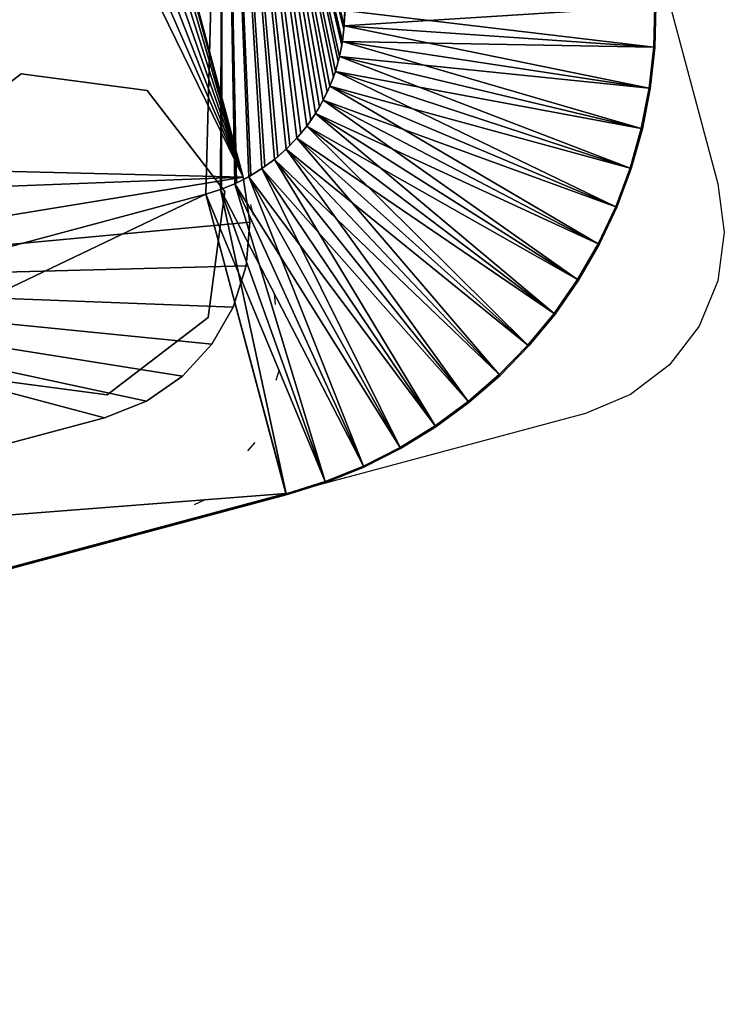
# Model space of a CAD drawing. Header units: inches. Extents: x -211 to 145, y -42 to 108.
# Tile 14 of 222: x -96.6 to -90.24, y -30.08 to -21.19. Entities that reach past the tile are written whole.
import ezdxf

# ---------------------------------------------------------------- set-up
doc = ezdxf.new("R2010")
doc.units = ezdxf.units.IN
doc.header["$MEASUREMENT"] = 0
doc.linetypes.add('Dot', pattern=[6.35, 0, -6.35])
for name, color, linetype in [('A-FURN', 7, 'Continuous'), ('A-FURN-P-TABL', 2, 'Continuous'), ('A-FURN-P-TABL-SUP', 2, 'Continuous'), ('A-FURN-P-TABL-T', 2, 'Continuous')]:
    doc.layers.add(name, color=color, linetype=linetype)
for name, color, linetype, true_color in [('CET color Grey21', 7, 'Continuous', 0x363835), ('CET color Grey26', 7, 'Continuous', 0x434343), ('CET color Grey35', 7, 'Continuous', 0x565a5f)]:
    doc.layers.add(name, color=color, linetype=linetype, true_color=true_color)
doc.styles.add('Arial', font='arial.ttf')

# ---------------------------------------------------------------- blocks, each defined once
blk = doc.blocks.new('*C4')
at = {"layer": 'A-FURN-P-TABL', "linetype": 'Continuous'}
blk.add_lwpolyline([(10.307, -6.5), (-10.307, -6.5), (-10.7452, -6.4423), (-11.1535, -6.2732), (-11.5041, -6.0041), (-11.7732, -5.6535), (-11.9423, -5.2452), (-12, -4.807), (-12, -4.807), (-12, 4.807), (-11.9423, 5.2452), (-11.7732, 5.6535), (-11.5041, 6.0041), (-11.1535, 6.2732), (-10.7452, 6.4423), (-10.307, 6.5), (10.307, 6.5)], dxfattribs=at)
at = {"layer": 'A-FURN-P-TABL-SUP', "linetype": 'Dot'}
blk.add_lwpolyline([(-7.874, -2.5555), (-7.874, 4.7275), (-7.7391, 5.4056), (-7.355, 5.9805), (-6.7801, 6.3646), (-6.102, 6.4995), (-6.102, 6.4995), (-1.988, 6.4995), (-1.988, 4.5305), (-1.8706, 3.8646), (-1.5325, 3.279), (-1.0145, 2.8443), (-0.3791, 2.6131), (0.2971, 2.6131), (0.9325, 2.8443), (1.4505, 3.279), (1.7886, 3.8646), (1.906, 4.5305), (1.906, 6.4995), (6.102, 6.4995)], dxfattribs=at)
at = {"layer": 'A-FURN-P-TABL-T', "linetype": 'Continuous', "style": 'Arial'}
blk.add_attdef('ITEXT', (-4.6654, -10.1244), '', height=2.8, dxfattribs=at).dxf.unprotected_set("ltscale", 0)
blk = doc.blocks.new('*C15')
at = {"layer": 'CET color Grey21', "linetype": 'Continuous'}
mesh = blk.add_polyface(dxfattribs=at)
corners = [(-7.6478, 3.6952, 23.815), (-7.6478, 3.6952, 25), (-7.8791, 6.487, 25), (-7.8791, 6.487, 24.565), (-7.508, 3.701, 23.815), (-7.508, 3.701, 25), (-7.508, 6.5024, 25), (-7.508, 6.5024, 24.565)]
mesh.append_faces([[corners[k] for k in face] for face in [(0, 4, 5, 0), (0, 5, 1, 0), (1, 5, 6, 1), (1, 6, 2, 1), (2, 6, 7, 2), (2, 7, 3, 2), (3, 7, 4, 3), (3, 4, 0, 3)]])
mesh = blk.add_polyface(dxfattribs=at)
corners = [(-7.508, 3.701, 23.815), (-7.508, 3.701, 25), (-7.508, 6.5, 25), (-7.508, 6.5, 24.565), (7.508, 3.701, 23.815), (7.508, 3.701, 25), (7.508, 6.5, 25), (7.508, 6.5, 24.565)]
mesh.append_faces([[corners[k] for k in face] for face in [(0, 4, 5, 0), (0, 5, 1, 0), (1, 5, 6, 1), (1, 6, 2, 1), (2, 6, 7, 2), (2, 7, 3, 2), (3, 7, 4, 3), (3, 4, 0, 3)]])
mesh = blk.add_polyface(dxfattribs=at)
corners = [(-7.9236, 3.6492, 23.815), (-7.9236, 3.6492, 25), (-8.6113, 6.3649, 25), (-8.6113, 6.3649, 24.565), (-7.7867, 3.6779, 23.815), (-7.7867, 3.6779, 25), (-8.2478, 6.4411, 25), (-8.2478, 6.4411, 24.565)]
mesh.append_faces([[corners[k] for k in face] for face in [(0, 4, 5, 0), (0, 5, 1, 0), (1, 5, 6, 1), (1, 6, 2, 1), (2, 6, 7, 2), (2, 7, 3, 2), (3, 7, 4, 3), (3, 4, 0, 3)]])
mesh = blk.add_polyface(dxfattribs=at)
corners = [(-7.7867, 3.6779, 23.815), (-7.7867, 3.6779, 25), (-8.2478, 6.4411, 25), (-8.2478, 6.4411, 24.565), (-7.6478, 3.6952, 23.815), (-7.6478, 3.6952, 25), (-7.8791, 6.487, 25), (-7.8791, 6.487, 24.565)]
mesh.append_faces([[corners[k] for k in face] for face in [(0, 4, 5, 0), (0, 5, 1, 0), (1, 5, 6, 1), (1, 6, 2, 1), (2, 6, 7, 2), (2, 7, 3, 2), (3, 7, 4, 3), (3, 4, 0, 3)]])
mesh = blk.add_polyface(dxfattribs=at)
corners = [(-8.0577, 3.6093, 23.815), (-8.0577, 3.6093, 25), (-8.9673, 6.2589, 25), (-8.9673, 6.2589, 24.565), (-7.9236, 3.6492, 23.815), (-7.9236, 3.6492, 25), (-8.6113, 6.3649, 25), (-8.6113, 6.3649, 24.565)]
mesh.append_faces([[corners[k] for k in face] for face in [(0, 4, 5, 0), (0, 5, 1, 0), (1, 5, 6, 1), (1, 6, 2, 1), (2, 6, 7, 2), (2, 7, 3, 2), (3, 7, 4, 3), (3, 4, 0, 3)]])
mesh = blk.add_polyface(dxfattribs=at)
corners = [(-8.1881, 3.5584, 23.815), (-8.1881, 3.5584, 25), (-9.3134, 6.1238, 25), (-9.3134, 6.1238, 24.565), (-8.0577, 3.6093, 23.815), (-8.0577, 3.6093, 25), (-8.9673, 6.2589, 25), (-8.9673, 6.2589, 24.565)]
mesh.append_faces([[corners[k] for k in face] for face in [(0, 4, 5, 0), (0, 5, 1, 0), (1, 5, 6, 1), (1, 6, 2, 1), (2, 6, 7, 2), (2, 7, 3, 2), (3, 7, 4, 3), (3, 4, 0, 3)]])
mesh = blk.add_polyface(dxfattribs=at)
corners = [(-8.3138, 3.4969, 23.815), (-8.3138, 3.4969, 25), (-9.6471, 5.9607, 25), (-9.6471, 5.9607, 24.565), (-8.1881, 3.5584, 23.815), (-8.1881, 3.5584, 25), (-9.3134, 6.1238, 25), (-9.3134, 6.1238, 24.565)]
mesh.append_faces([[corners[k] for k in face] for face in [(0, 4, 5, 0), (0, 5, 1, 0), (1, 5, 6, 1), (1, 6, 2, 1), (2, 6, 7, 2), (2, 7, 3, 2), (3, 7, 4, 3), (3, 4, 0, 3)]])
mesh = blk.add_polyface(dxfattribs=at)
corners = [(-8.434, 3.4253, 23.815), (-8.434, 3.4253, 25), (-9.9662, 5.7706, 25), (-9.9662, 5.7706, 24.565), (-8.3138, 3.4969, 23.815), (-8.3138, 3.4969, 25), (-9.6471, 5.9607, 25), (-9.6471, 5.9607, 24.565)]
mesh.append_faces([[corners[k] for k in face] for face in [(0, 4, 5, 0), (0, 5, 1, 0), (1, 5, 6, 1), (1, 6, 2, 1), (2, 6, 7, 2), (2, 7, 3, 2), (3, 7, 4, 3), (3, 4, 0, 3)]])
mesh = blk.add_polyface(dxfattribs=at)
corners = [(-8.5479, 3.344, 23.815), (-8.5479, 3.344, 25), (-10.2685, 5.5547, 25), (-10.2685, 5.5547, 24.565), (-8.434, 3.4253, 23.815), (-8.434, 3.4253, 25), (-9.9662, 5.7706, 25), (-9.9662, 5.7706, 24.565)]
mesh.append_faces([[corners[k] for k in face] for face in [(0, 4, 5, 0), (0, 5, 1, 0), (1, 5, 6, 1), (1, 6, 2, 1), (2, 6, 7, 2), (2, 7, 3, 2), (3, 7, 4, 3), (3, 4, 0, 3)]])
mesh = blk.add_polyface(dxfattribs=at)
corners = [(-8.6546, 3.2536, 23.815), (-8.6546, 3.2536, 25), (-10.552, 5.3146, 25), (-10.552, 5.3146, 24.565), (-8.5479, 3.344, 23.815), (-8.5479, 3.344, 25), (-10.2685, 5.5547, 25), (-10.2685, 5.5547, 24.565)]
mesh.append_faces([[corners[k] for k in face] for face in [(0, 4, 5, 0), (0, 5, 1, 0), (1, 5, 6, 1), (1, 6, 2, 1), (2, 6, 7, 2), (2, 7, 3, 2), (3, 7, 4, 3), (3, 4, 0, 3)]])
mesh = blk.add_polyface(dxfattribs=at)
corners = [(-8.7536, 3.1546, 23.815), (-8.7536, 3.1546, 25), (-10.8146, 5.052, 25), (-10.8146, 5.052, 24.565), (-8.6546, 3.2536, 23.815), (-8.6546, 3.2536, 25), (-10.552, 5.3146, 25), (-10.552, 5.3146, 24.565)]
mesh.append_faces([[corners[k] for k in face] for face in [(0, 4, 5, 0), (0, 5, 1, 0), (1, 5, 6, 1), (1, 6, 2, 1), (2, 6, 7, 2), (2, 7, 3, 2), (3, 7, 4, 3), (3, 4, 0, 3)]])
mesh = blk.add_polyface(dxfattribs=at)
corners = [(-8.844, 3.0479, 23.815), (-8.844, 3.0479, 25), (-11.0547, 4.7685, 25), (-11.0547, 4.7685, 24.565), (-8.7536, 3.1546, 23.815), (-8.7536, 3.1546, 25), (-10.8146, 5.052, 25), (-10.8146, 5.052, 24.565)]
mesh.append_faces([[corners[k] for k in face] for face in [(0, 4, 5, 0), (0, 5, 1, 0), (1, 5, 6, 1), (1, 6, 2, 1), (2, 6, 7, 2), (2, 7, 3, 2), (3, 7, 4, 3), (3, 4, 0, 3)]])
mesh = blk.add_polyface(dxfattribs=at)
corners = [(-8.9253, 2.934, 23.815), (-8.9253, 2.934, 25), (-11.2706, 4.4662, 25), (-11.2706, 4.4662, 24.565), (-8.844, 3.0479, 23.815), (-8.844, 3.0479, 25), (-11.0547, 4.7685, 25), (-11.0547, 4.7685, 24.565)]
mesh.append_faces([[corners[k] for k in face] for face in [(0, 4, 5, 0), (0, 5, 1, 0), (1, 5, 6, 1), (1, 6, 2, 1), (2, 6, 7, 2), (2, 7, 3, 2), (3, 7, 4, 3), (3, 4, 0, 3)]])
mesh = blk.add_polyface(dxfattribs=at)
corners = [(-8.9969, 2.8138, 23.815), (-8.9969, 2.8138, 25), (-11.4607, 4.1471, 25), (-11.4607, 4.1471, 24.565), (-8.9253, 2.934, 23.815), (-8.9253, 2.934, 25), (-11.2706, 4.4662, 25), (-11.2706, 4.4662, 24.565)]
mesh.append_faces([[corners[k] for k in face] for face in [(0, 4, 5, 0), (0, 5, 1, 0), (1, 5, 6, 1), (1, 6, 2, 1), (2, 6, 7, 2), (2, 7, 3, 2), (3, 7, 4, 3), (3, 4, 0, 3)]])
mesh = blk.add_polyface(dxfattribs=at)
corners = [(-9.0584, 2.6881, 23.815), (-9.0584, 2.6881, 25), (-11.6238, 3.8134, 25), (-11.6238, 3.8134, 24.565), (-8.9969, 2.8138, 23.815), (-8.9969, 2.8138, 25), (-11.4607, 4.1471, 25), (-11.4607, 4.1471, 24.565)]
mesh.append_faces([[corners[k] for k in face] for face in [(0, 4, 5, 0), (0, 5, 1, 0), (1, 5, 6, 1), (1, 6, 2, 1), (2, 6, 7, 2), (2, 7, 3, 2), (3, 7, 4, 3), (3, 4, 0, 3)]])
mesh = blk.add_polyface(dxfattribs=at)
corners = [(-9.1093, 2.5577, 23.815), (-9.1093, 2.5577, 25), (-11.7589, 3.4673, 25), (-11.7589, 3.4673, 24.565), (-9.0584, 2.6881, 23.815), (-9.0584, 2.6881, 25), (-11.6238, 3.8134, 25), (-11.6238, 3.8134, 24.565)]
mesh.append_faces([[corners[k] for k in face] for face in [(0, 4, 5, 0), (0, 5, 1, 0), (1, 5, 6, 1), (1, 6, 2, 1), (2, 6, 7, 2), (2, 7, 3, 2), (3, 7, 4, 3), (3, 4, 0, 3)]])
mesh = blk.add_polyface(dxfattribs=at)
corners = [(-9.201, -2.008, 25), (-9.1952, -2.1478, 25), (-9.1779, -2.2867, 25), (-9.1492, -2.4236, 25), (-9.1093, -2.5577, 25), (-9.0584, -2.6881, 25), (-8.9969, -2.8138, 25), (-8.9253, -2.934, 25), (-8.844, -3.0479, 25), (-8.7536, -3.1546, 25), (-8.6546, -3.2536, 25), (-8.5479, -3.344, 25), (-8.434, -3.4253, 25), (-8.3138, -3.4969, 25), (-8.1881, -3.5584, 25), (-8.0577, -3.6093, 25), (-7.9236, -3.6492, 25), (-7.7867, -3.6779, 25), (-7.6478, -3.6952, 25), (-7.508, -3.701, 25), (7.508, -3.701, 25), (7.6478, -3.6952, 25), (7.7867, -3.6779, 25), (7.9236, -3.6492, 25), (8.0577, -3.6093, 25), (8.1881, -3.5584, 25), (8.3138, -3.4969, 25), (8.434, -3.4253, 25), (8.5479, -3.344, 25), (8.6546, -3.2536, 25), (8.7536, -3.1546, 25), (8.844, -3.0479, 25), (8.9253, -2.934, 25), (8.9969, -2.8138, 25), (9.0584, -2.6881, 25), (9.1093, -2.5577, 25), (9.1492, -2.4236, 25), (9.1779, -2.2867, 25), (9.1952, -2.1478, 25), (9.201, -2.008, 25), (9.201, 2.008, 25), (9.1952, 2.1478, 25), (9.1779, 2.2867, 25), (9.1492, 2.4236, 25), (9.1093, 2.5577, 25), (9.0584, 2.6881, 25), (8.9969, 2.8138, 25), (8.9253, 2.934, 25), (8.844, 3.0479, 25), (8.7536, 3.1546, 25), (8.6546, 3.2536, 25), (8.5479, 3.344, 25), (8.434, 3.4253, 25), (8.3138, 3.4969, 25), (8.1881, 3.5584, 25), (8.0577, 3.6093, 25), (7.9236, 3.6492, 25), (7.7867, 3.6779, 25), (7.6478, 3.6952, 25), (7.508, 3.701, 25), (-7.508, 3.701, 25), (-7.6478, 3.6952, 25), (-7.7867, 3.6779, 25), (-7.9236, 3.6492, 25), (-8.0577, 3.6093, 25), (-8.1881, 3.5584, 25), (-8.3138, 3.4969, 25), (-8.434, 3.4253, 25), (-8.5479, 3.344, 25), (-8.6546, 3.2536, 25), (-8.7536, 3.1546, 25), (-8.844, 3.0479, 25), (-8.9253, 2.934, 25), (-8.9969, 2.8138, 25), (-9.0584, 2.6881, 25), (-9.1093, 2.5577, 25), (-9.1492, 2.4236, 25), (-9.1779, 2.2867, 25), (-9.1952, 2.1478, 25), (-9.201, 2.008, 25)]
mesh.append_faces([[corners[k] for k in face] for face in [(0, 1, 2, 0), (0, 2, 3, 0), (0, 3, 4, 0), (0, 4, 5, 0), (0, 5, 6, 0), (0, 6, 7, 0), (0, 7, 8, 0), (0, 8, 9, 0), (0, 9, 10, 0), (0, 10, 11, 0), (0, 11, 12, 0), (0, 12, 13, 0), (0, 13, 14, 0), (0, 14, 15, 0), (0, 15, 16, 0), (0, 16, 17, 0), (0, 17, 18, 0), (0, 18, 19, 0), (0, 19, 20, 0), (0, 20, 21, 0), (0, 21, 22, 0), (0, 22, 23, 0), (0, 23, 24, 0), (0, 24, 25, 0), (0, 25, 26, 0), (0, 26, 27, 0), (0, 27, 28, 0), (0, 28, 29, 0), (0, 29, 30, 0), (0, 30, 31, 0), (0, 31, 32, 0), (0, 32, 33, 0), (0, 33, 34, 0), (0, 34, 35, 0), (0, 35, 36, 0), (0, 36, 37, 0), (0, 37, 38, 0), (0, 38, 39, 0), (0, 39, 40, 0), (0, 40, 41, 0), (0, 41, 42, 0), (0, 42, 43, 0), (0, 43, 44, 0), (0, 44, 45, 0), (0, 45, 46, 0), (0, 46, 47, 0), (0, 47, 48, 0), (0, 48, 49, 0), (0, 49, 50, 0), (0, 50, 51, 0), (0, 51, 52, 0), (0, 52, 53, 0), (0, 53, 54, 0), (0, 54, 55, 0), (0, 55, 56, 0), (0, 56, 57, 0), (0, 57, 58, 0), (0, 58, 59, 0), (0, 59, 60, 0), (0, 60, 61, 0), (0, 61, 62, 0), (0, 62, 63, 0), (0, 63, 64, 0), (0, 64, 65, 0), (0, 65, 66, 0), (0, 66, 67, 0), (0, 67, 68, 0), (0, 68, 69, 0), (0, 69, 70, 0), (0, 70, 71, 0), (0, 71, 72, 0), (0, 72, 73, 0), (0, 73, 74, 0), (0, 74, 75, 0), (0, 75, 76, 0), (0, 76, 77, 0), (0, 77, 78, 0), (0, 78, 79, 0)]])
mesh = blk.add_polyface(dxfattribs=at)
corners = [(-9.201, -2.008, 23.815), (-9.1946, -2.1556, 23.815), (-9.1753, -2.302, 23.815), (-9.1433, -2.4462, 23.815), (-9.0989, -2.587, 23.815), (-9.0424, -2.7235, 23.815), (-8.9742, -2.8545, 23.815), (-8.8948, -2.9791, 23.815), (-8.8049, -3.0962, 23.815), (-8.7051, -3.2051, 23.815), (-8.5962, -3.3049, 23.815), (-8.4791, -3.3948, 23.815), (-8.3545, -3.4742, 23.815), (-8.2235, -3.5424, 23.815), (-8.087, -3.5989, 23.815), (-7.9462, -3.6433, 23.815), (-7.802, -3.6753, 23.815), (-7.6556, -3.6946, 23.815), (-7.508, -3.701, 23.815), (7.508, -3.701, 23.815), (7.6556, -3.6946, 23.815), (7.802, -3.6753, 23.815), (7.9462, -3.6433, 23.815), (8.087, -3.5989, 23.815), (8.2235, -3.5424, 23.815), (8.3545, -3.4742, 23.815), (8.4791, -3.3948, 23.815), (8.5962, -3.3049, 23.815), (8.7051, -3.2051, 23.815), (8.8049, -3.0962, 23.815), (8.8948, -2.9791, 23.815), (8.9742, -2.8545, 23.815), (9.0424, -2.7235, 23.815), (9.0989, -2.587, 23.815), (9.1433, -2.4462, 23.815), (9.1753, -2.302, 23.815), (9.1946, -2.1556, 23.815), (9.201, -2.008, 23.815), (9.201, 2.008, 23.815), (9.1946, 2.1556, 23.815), (9.1753, 2.302, 23.815), (9.1433, 2.4462, 23.815), (9.0989, 2.587, 23.815), (9.0424, 2.7235, 23.815), (8.9742, 2.8545, 23.815), (8.8948, 2.9791, 23.815), (8.8049, 3.0962, 23.815), (8.7051, 3.2051, 23.815), (8.5962, 3.3049, 23.815), (8.4791, 3.3948, 23.815), (8.3545, 3.4742, 23.815), (8.2235, 3.5424, 23.815), (8.087, 3.5989, 23.815), (7.9462, 3.6433, 23.815), (7.802, 3.6753, 23.815), (7.6556, 3.6946, 23.815), (7.508, 3.701, 23.815), (-7.508, 3.701, 23.815), (-7.6556, 3.6946, 23.815), (-7.802, 3.6753, 23.815), (-7.9462, 3.6433, 23.815), (-8.087, 3.5989, 23.815), (-8.2235, 3.5424, 23.815), (-8.3545, 3.4742, 23.815), (-8.4791, 3.3948, 23.815), (-8.5962, 3.3049, 23.815), (-8.7051, 3.2051, 23.815), (-8.8049, 3.0962, 23.815), (-8.8948, 2.9791, 23.815), (-8.9742, 2.8545, 23.815), (-9.0424, 2.7235, 23.815), (-9.0989, 2.587, 23.815), (-9.1433, 2.4462, 23.815), (-9.1753, 2.302, 23.815), (-9.1946, 2.1556, 23.815), (-9.201, 2.008, 23.815)]
mesh.append_faces([[corners[k] for k in face] for face in [(0, 2, 1, 0), (0, 3, 2, 0), (0, 4, 3, 0), (0, 5, 4, 0), (0, 6, 5, 0), (0, 7, 6, 0), (0, 8, 7, 0), (0, 9, 8, 0), (0, 10, 9, 0), (0, 11, 10, 0), (0, 12, 11, 0), (0, 13, 12, 0), (0, 14, 13, 0), (0, 15, 14, 0), (0, 16, 15, 0), (0, 17, 16, 0), (0, 18, 17, 0), (0, 19, 18, 0), (0, 20, 19, 0), (0, 21, 20, 0), (0, 22, 21, 0), (0, 23, 22, 0), (0, 24, 23, 0), (0, 25, 24, 0), (0, 26, 25, 0), (0, 27, 26, 0), (0, 28, 27, 0), (0, 29, 28, 0), (0, 30, 29, 0), (0, 31, 30, 0), (0, 32, 31, 0), (0, 33, 32, 0), (0, 34, 33, 0), (0, 35, 34, 0), (0, 36, 35, 0), (0, 37, 36, 0), (0, 38, 37, 0), (0, 39, 38, 0), (0, 40, 39, 0), (0, 41, 40, 0), (0, 42, 41, 0), (0, 43, 42, 0), (0, 44, 43, 0), (0, 45, 44, 0), (0, 46, 45, 0), (0, 47, 46, 0), (0, 48, 47, 0), (0, 49, 48, 0), (0, 50, 49, 0), (0, 51, 50, 0), (0, 52, 51, 0), (0, 53, 52, 0), (0, 54, 53, 0), (0, 55, 54, 0), (0, 56, 55, 0), (0, 57, 56, 0), (0, 58, 57, 0), (0, 59, 58, 0), (0, 60, 59, 0), (0, 61, 60, 0), (0, 62, 61, 0), (0, 63, 62, 0), (0, 64, 63, 0), (0, 65, 64, 0), (0, 66, 65, 0), (0, 67, 66, 0), (0, 68, 67, 0), (0, 69, 68, 0), (0, 70, 69, 0), (0, 71, 70, 0), (0, 72, 71, 0), (0, 73, 72, 0), (0, 74, 73, 0), (0, 75, 74, 0)]])
mesh = blk.add_polyface(dxfattribs=at)
corners = [(-9.1492, 2.4236, 23.815), (-9.1492, 2.4236, 25), (-11.8649, 3.1113, 25), (-11.8649, 3.1113, 24.565), (-9.1093, 2.5577, 23.815), (-9.1093, 2.5577, 25), (-11.7589, 3.4673, 25), (-11.7589, 3.4673, 24.565)]
mesh.append_faces([[corners[k] for k in face] for face in [(0, 4, 5, 0), (0, 5, 1, 0), (1, 5, 6, 1), (1, 6, 2, 1), (2, 6, 7, 2), (2, 7, 3, 2), (3, 7, 4, 3), (3, 4, 0, 3)]])
at = {"layer": 'CET color Grey26', "linetype": 'Continuous'}
mesh = blk.add_polyface(dxfattribs=at)
corners = [(-8.2494, 6.451, 25), (-8.2494, 6.451, 24.565), (-7.88, 6.497, 25), (-7.88, 6.497, 24.565)]
mesh.append_faces([[corners[k] for k in face] for face in [(0, 2, 3, 0), (0, 3, 1, 0)]])
mesh = blk.add_polyface(dxfattribs=at)
corners = [(-7.88, 6.497, 25), (-7.88, 6.497, 24.565), (-7.508, 6.5124, 25), (-7.508, 6.5124, 24.565)]
mesh.append_faces([[corners[k] for k in face] for face in [(0, 2, 3, 0), (0, 3, 1, 0)]])
mesh = blk.add_polyface(dxfattribs=at)
corners = [(-7.508, 6.51, 25), (-7.508, 6.51, 24.565), (7.508, 6.51, 25), (7.508, 6.51, 24.565)]
mesh.append_faces([[corners[k] for k in face] for face in [(0, 2, 3, 0), (0, 3, 1, 0)]])
mesh = blk.add_polyface(dxfattribs=at)
corners = [(-8.6138, 6.3746, 25), (-8.6138, 6.3746, 24.565), (-8.2494, 6.451, 25), (-8.2494, 6.451, 24.565)]
mesh.append_faces([[corners[k] for k in face] for face in [(0, 2, 3, 0), (0, 3, 1, 0)]])
mesh = blk.add_polyface(dxfattribs=at)
corners = [(-8.9706, 6.2683, 25), (-8.9706, 6.2683, 24.565), (-8.6138, 6.3746, 25), (-8.6138, 6.3746, 24.565)]
mesh.append_faces([[corners[k] for k in face] for face in [(0, 2, 3, 0), (0, 3, 1, 0)]])
mesh = blk.add_polyface(dxfattribs=at)
corners = [(-9.3174, 6.133, 25), (-9.3174, 6.133, 24.565), (-8.9706, 6.2683, 25), (-8.9706, 6.2683, 24.565)]
mesh.append_faces([[corners[k] for k in face] for face in [(0, 2, 3, 0), (0, 3, 1, 0)]])
mesh = blk.add_polyface(dxfattribs=at)
corners = [(-9.6519, 5.9695, 25), (-9.6519, 5.9695, 24.565), (-9.3174, 6.133, 25), (-9.3174, 6.133, 24.565)]
mesh.append_faces([[corners[k] for k in face] for face in [(0, 2, 3, 0), (0, 3, 1, 0)]])
mesh = blk.add_polyface(dxfattribs=at)
corners = [(-9.9717, 5.7789, 25), (-9.9717, 5.7789, 24.565), (-9.6519, 5.9695, 25), (-9.6519, 5.9695, 24.565)]
mesh.append_faces([[corners[k] for k in face] for face in [(0, 2, 3, 0), (0, 3, 1, 0)]])
mesh = blk.add_polyface(dxfattribs=at)
corners = [(-10.2747, 5.5626, 25), (-10.2747, 5.5626, 24.565), (-9.9717, 5.7789, 25), (-9.9717, 5.7789, 24.565)]
mesh.append_faces([[corners[k] for k in face] for face in [(0, 2, 3, 0), (0, 3, 1, 0)]])
mesh = blk.add_polyface(dxfattribs=at)
corners = [(-10.5587, 5.322, 25), (-10.5587, 5.322, 24.565), (-10.2747, 5.5626, 25), (-10.2747, 5.5626, 24.565)]
mesh.append_faces([[corners[k] for k in face] for face in [(0, 2, 3, 0), (0, 3, 1, 0)]])
mesh = blk.add_polyface(dxfattribs=at)
corners = [(-10.822, 5.0587, 25), (-10.822, 5.0587, 24.565), (-10.5587, 5.322, 25), (-10.5587, 5.322, 24.565)]
mesh.append_faces([[corners[k] for k in face] for face in [(0, 2, 3, 0), (0, 3, 1, 0)]])
mesh = blk.add_polyface(dxfattribs=at)
corners = [(-11.0626, 4.7747, 25), (-11.0626, 4.7747, 24.565), (-10.822, 5.0587, 25), (-10.822, 5.0587, 24.565)]
mesh.append_faces([[corners[k] for k in face] for face in [(0, 2, 3, 0), (0, 3, 1, 0)]])
mesh = blk.add_polyface(dxfattribs=at)
corners = [(-11.2789, 4.4717, 25), (-11.2789, 4.4717, 24.565), (-11.0626, 4.7747, 25), (-11.0626, 4.7747, 24.565)]
mesh.append_faces([[corners[k] for k in face] for face in [(0, 2, 3, 0), (0, 3, 1, 0)]])
mesh = blk.add_polyface(dxfattribs=at)
corners = [(-11.4695, 4.1519, 25), (-11.4695, 4.1519, 24.565), (-11.2789, 4.4717, 25), (-11.2789, 4.4717, 24.565)]
mesh.append_faces([[corners[k] for k in face] for face in [(0, 2, 3, 0), (0, 3, 1, 0)]])
mesh = blk.add_polyface(dxfattribs=at)
corners = [(-11.633, 3.8174, 25), (-11.633, 3.8174, 24.565), (-11.4695, 4.1519, 25), (-11.4695, 4.1519, 24.565)]
mesh.append_faces([[corners[k] for k in face] for face in [(0, 2, 3, 0), (0, 3, 1, 0)]])
mesh = blk.add_polyface(dxfattribs=at)
corners = [(-11.7683, 3.4706, 25), (-11.7683, 3.4706, 24.565), (-11.633, 3.8174, 25), (-11.633, 3.8174, 24.565)]
mesh.append_faces([[corners[k] for k in face] for face in [(0, 2, 3, 0), (0, 3, 1, 0)]])
mesh = blk.add_polyface(dxfattribs=at)
corners = [(-11.8746, 3.1138, 25), (-11.8746, 3.1138, 24.565), (-11.7683, 3.4706, 25), (-11.7683, 3.4706, 24.565)]
mesh.append_faces([[corners[k] for k in face] for face in [(0, 2, 3, 0), (0, 3, 1, 0)]])
at = {"layer": 'CET color Grey35', "linetype": 'Continuous'}
mesh = blk.add_polyface(dxfattribs=at)
corners = [(7.8742, 3.6415, 0.6707), (7.8273, 4.0475, 0.6707), (7.6939, 4.4204, 0.6707), (7.4846, 4.7494, 0.6707), (7.2101, 5.0239, 0.6707), (6.8811, 5.2333, 0.6707), (6.5082, 5.3667, 0.6707), (6.1022, 5.4135, 0.6707), (-6.1018, 5.4135, 0.6707), (-6.5079, 5.3667, 0.6707), (-6.8807, 5.2333, 0.6707), (-7.2098, 5.0239, 0.6707), (-7.4843, 4.7494, 0.6707), (-7.6936, 4.4204, 0.6707), (-7.827, 4.0475, 0.6707), (-7.8738, 3.6415, 0.6707), (-7.8738, -3.6415, 0.6707), (-7.827, -4.0475, 0.6707), (-7.6936, -4.4204, 0.6707), (-7.4843, -4.7494, 0.6707), (-7.2098, -5.0239, 0.6707), (-6.8807, -5.2332, 0.6707), (-6.5079, -5.3666, 0.6707), (-6.1018, -5.4135, 0.6707), (6.1022, -5.4135, 0.6707), (6.5082, -5.3666, 0.6707), (6.8811, -5.2332, 0.6707), (7.2101, -5.0239, 0.6707), (7.4846, -4.7494, 0.6707), (7.6939, -4.4204, 0.6707), (7.8273, -4.0475, 0.6707), (7.8742, -3.6415, 0.6707), (-0.394, 1.4563, 0.6707), (1.187, 1.6675, 0.6707), (1.9881, 3.05, 0.6707), (1.7752, 2.2548, 0.6707), (1.9887, 5.4135, 0.6707), (0.3939, 1.4567, 0.6707), (-1.9868, 5.4135, 0.6707), (-1.9879, 3.0507, 0.6707), (-1.7749, 2.2539, 0.6707), (-1.1915, 1.671, 0.6707), (7.8742, 3.6415, 0.2957), (7.8273, 4.0475, 0.2957), (7.6939, 4.4204, 0.2957), (7.4846, 4.7494, 0.2957), (7.2101, 5.0239, 0.2957), (6.8811, 5.2333, 0.2957), (6.5082, 5.3667, 0.2957), (6.1022, 5.4135, 0.2957), (-6.1018, 5.4135, 0.2957), (-6.5079, 5.3667, 0.2957), (-6.8807, 5.2333, 0.2957), (-7.2098, 5.0239, 0.2957), (-7.4843, 4.7494, 0.2957), (-7.6936, 4.4204, 0.2957), (-7.827, 4.0475, 0.2957), (-7.8738, 3.6415, 0.2957), (-7.8738, -3.6415, 0.2957), (-7.827, -4.0475, 0.2957), (-7.6936, -4.4204, 0.2957), (-7.4843, -4.7494, 0.2957), (-7.2098, -5.0239, 0.2957), (-6.8807, -5.2332, 0.2957), (-6.5079, -5.3666, 0.2957), (-6.1018, -5.4135, 0.2957), (6.1022, -5.4135, 0.2957), (6.5082, -5.3666, 0.2957), (6.8811, -5.2332, 0.2957), (7.2101, -5.0239, 0.2957), (7.4846, -4.7494, 0.2957), (7.6939, -4.4204, 0.2957), (7.8273, -4.0475, 0.2957), (7.8742, -3.6415, 0.2957), (-0.394, 1.4563, 0.2957), (1.187, 1.6675, 0.2957), (1.9881, 3.05, 0.2957), (1.7752, 2.2548, 0.2957), (1.9887, 5.4135, 0.2957), (0.3939, 1.4567, 0.2957), (-1.9868, 5.4135, 0.2957), (-1.9879, 3.0507, 0.2957), (-1.7749, 2.2539, 0.2957), (-1.1915, 1.671, 0.2957)]
mesh.append_faces([[corners[k] for k in face] for face in [(39, 38, 8, 39), (39, 8, 9, 39), (39, 9, 10, 39), (39, 10, 11, 39), (39, 11, 12, 39), (39, 12, 13, 39), (39, 13, 14, 39), (39, 14, 15, 39), (15, 40, 39, 15), (15, 16, 17, 15), (15, 17, 18, 15), (15, 18, 19, 15), (15, 19, 20, 15), (15, 20, 21, 15), (15, 21, 22, 15), (15, 22, 23, 15), (15, 23, 41, 15), (15, 41, 40, 15), (23, 32, 41, 23), (23, 24, 37, 23), (23, 37, 32, 23), (24, 33, 37, 24), (24, 35, 33, 24), (24, 34, 35, 24), (24, 25, 26, 24), (24, 26, 27, 24), (24, 27, 28, 24), (24, 28, 29, 24), (24, 29, 30, 24), (24, 30, 31, 24), (24, 31, 0, 24), (24, 0, 1, 24), (24, 1, 2, 24), (24, 2, 3, 24), (24, 3, 4, 24), (24, 4, 5, 24), (24, 5, 6, 24), (24, 6, 7, 24), (24, 7, 36, 24), (24, 36, 34, 24), (22, 21, 63, 22), (22, 63, 64, 22), (23, 22, 64, 23), (23, 64, 65, 23), (24, 23, 65, 24), (24, 65, 66, 24), (25, 24, 66, 25), (25, 66, 67, 25), (26, 25, 67, 26), (26, 67, 68, 26), (27, 26, 68, 27), (27, 68, 69, 27), (28, 27, 69, 28), (28, 69, 70, 28), (29, 28, 70, 29), (29, 70, 71, 29), (30, 29, 71, 30), (30, 71, 72, 30), (31, 30, 72, 31), (31, 72, 73, 31), (0, 31, 73, 0), (0, 73, 42, 0), (1, 0, 42, 1), (1, 42, 43, 1), (2, 1, 43, 2), (2, 43, 44, 2), (3, 2, 44, 3), (3, 44, 45, 3), (4, 3, 45, 4), (4, 45, 46, 4), (5, 4, 46, 5), (5, 46, 47, 5), (6, 5, 47, 6), (6, 47, 48, 6), (7, 6, 48, 7), (7, 48, 49, 7), (36, 7, 49, 36), (36, 49, 78, 36), (34, 36, 78, 34), (34, 78, 76, 34), (35, 34, 76, 35), (35, 76, 77, 35), (33, 35, 77, 33), (33, 77, 75, 33), (37, 33, 75, 37), (37, 75, 79, 37), (32, 37, 79, 32), (32, 79, 74, 32), (41, 32, 74, 41), (41, 74, 83, 41), (8, 38, 80, 8), (8, 80, 50, 8), (9, 8, 50, 9), (9, 50, 51, 9), (38, 39, 81, 38), (38, 81, 80, 38), (39, 40, 82, 39), (39, 82, 81, 39), (40, 41, 83, 40), (40, 83, 82, 40), (10, 9, 51, 10), (10, 51, 52, 10), (11, 10, 52, 11), (11, 52, 53, 11), (12, 11, 53, 12), (12, 53, 54, 12), (13, 12, 54, 13), (13, 54, 55, 13), (14, 13, 55, 14), (14, 55, 56, 14), (15, 14, 56, 15), (15, 56, 57, 15), (16, 15, 57, 16), (16, 57, 58, 16), (17, 16, 58, 17), (17, 58, 59, 17), (18, 17, 59, 18), (18, 59, 60, 18), (19, 18, 60, 19), (19, 60, 61, 19), (20, 19, 61, 20), (20, 61, 62, 20), (21, 20, 62, 21), (21, 62, 63, 21)]])
mesh = blk.add_polyface(dxfattribs=at)
corners = [(-4.6819, -3.7201), (-5.1213, -2.6594), (-6.1819, -2.2201), (-7.2426, -2.6594), (-7.6819, -3.7201), (-7.2426, -4.7807), (-6.1819, -5.2201), (-5.1213, -4.7807), (-4.6819, -3.7201, 0.2946), (-5.1213, -2.6594, 0.2946), (-6.1819, -2.2201, 0.2946), (-7.2426, -2.6594, 0.2946), (-7.6819, -3.7201, 0.2946), (-7.2426, -4.7807, 0.2946), (-6.1819, -5.2201, 0.2946), (-5.1213, -4.7807, 0.2946), (-4.6802, 3.7206), (-5.1195, 4.7812), (-6.1802, 5.2206), (-7.2408, 4.7812), (-7.6802, 3.7206), (-7.2408, 2.6599), (-6.1802, 2.2206), (-5.1195, 2.6599), (-4.6802, 3.7206, 0.2946), (-5.1195, 4.7812, 0.2946), (-6.1802, 5.2206, 0.2946), (-7.2408, 4.7812, 0.2946), (-7.6802, 3.7206, 0.2946), (-7.2408, 2.6599, 0.2946), (-6.1802, 2.2206, 0.2946), (-5.1195, 2.6599, 0.2946), (7.6806, 3.7016), (7.2412, 4.7623), (6.1806, 5.2016), (5.1199, 4.7623), (4.6806, 3.7016), (5.1199, 2.6409), (6.1806, 2.2016), (7.2412, 2.6409), (7.6806, 3.7016, 0.2946), (7.2412, 4.7623, 0.2946), (6.1806, 5.2016, 0.2946), (5.1199, 4.7623, 0.2946), (4.6806, 3.7016, 0.2946), (5.1199, 2.6409, 0.2946), (6.1806, 2.2016, 0.2946), (7.2412, 2.6409, 0.2946), (7.6806, -3.7205), (7.2412, -2.6598), (6.1806, -2.2205), (5.1199, -2.6598), (4.6806, -3.7205), (5.1199, -4.7811), (6.1806, -5.2205), (7.2412, -4.7811), (7.6806, -3.7205, 0.2946), (7.2412, -2.6598, 0.2946), (6.1806, -2.2205, 0.2946), (5.1199, -2.6598, 0.2946), (4.6806, -3.7205, 0.2946), (5.1199, -4.7811, 0.2946), (6.1806, -5.2205, 0.2946), (7.2412, -4.7811, 0.2946)]
mesh.append_faces([[corners[k] for k in face] for face in [(0, 1, 9, 0), (0, 9, 8, 0), (1, 2, 10, 1), (1, 10, 9, 1), (2, 3, 11, 2), (2, 11, 10, 2), (3, 4, 12, 3), (3, 12, 11, 3), (4, 5, 13, 4), (4, 13, 12, 4), (5, 6, 14, 5), (5, 14, 13, 5), (6, 7, 15, 6), (6, 15, 14, 6), (7, 0, 8, 7), (7, 8, 15, 7), (16, 17, 25, 16), (16, 25, 24, 16), (17, 18, 26, 17), (17, 26, 25, 17), (18, 19, 27, 18), (18, 27, 26, 18), (19, 20, 28, 19), (19, 28, 27, 19), (20, 21, 29, 20), (20, 29, 28, 20), (21, 22, 30, 21), (21, 30, 29, 21), (22, 23, 31, 22), (22, 31, 30, 22), (23, 16, 24, 23), (23, 24, 31, 23), (32, 33, 41, 32), (32, 41, 40, 32), (33, 34, 42, 33), (33, 42, 41, 33), (34, 35, 43, 34), (34, 43, 42, 34), (35, 36, 44, 35), (35, 44, 43, 35), (36, 37, 45, 36), (36, 45, 44, 36), (37, 38, 46, 37), (37, 46, 45, 37), (38, 39, 47, 38), (38, 47, 46, 38), (39, 32, 40, 39), (39, 40, 47, 39), (48, 49, 57, 48), (48, 57, 56, 48), (49, 50, 58, 49), (49, 58, 57, 49), (50, 51, 59, 50), (50, 59, 58, 50), (51, 52, 60, 51), (51, 60, 59, 51), (52, 53, 61, 52), (52, 61, 60, 52), (53, 54, 62, 53), (53, 62, 61, 53), (54, 55, 63, 54), (54, 63, 62, 54), (55, 48, 56, 55), (55, 56, 63, 55)]])
blk = doc.blocks.new('*C9')
at = {"layer": 'A-FURN', "linetype": 'Continuous', "rotation": 194.9999999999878}
blk.add_blockref('*C15', (-103.1287, -21.134, 0), dxfattribs=at)

msp = doc.modelspace()

# ---------------------------------------------------------------- block references
at = {"layer": 'A-FURN', "linetype": 'Continuous', "rotation": 194.9999999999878}
msp.add_blockref('*C4', (-103.1287, -21.134, 0), dxfattribs=at)
at = {"layer": 'A-FURN', "linetype": 'Continuous'}
msp.add_blockref('*C9', (0, 0), dxfattribs=at)

doc.saveas('drawing.dxf')
